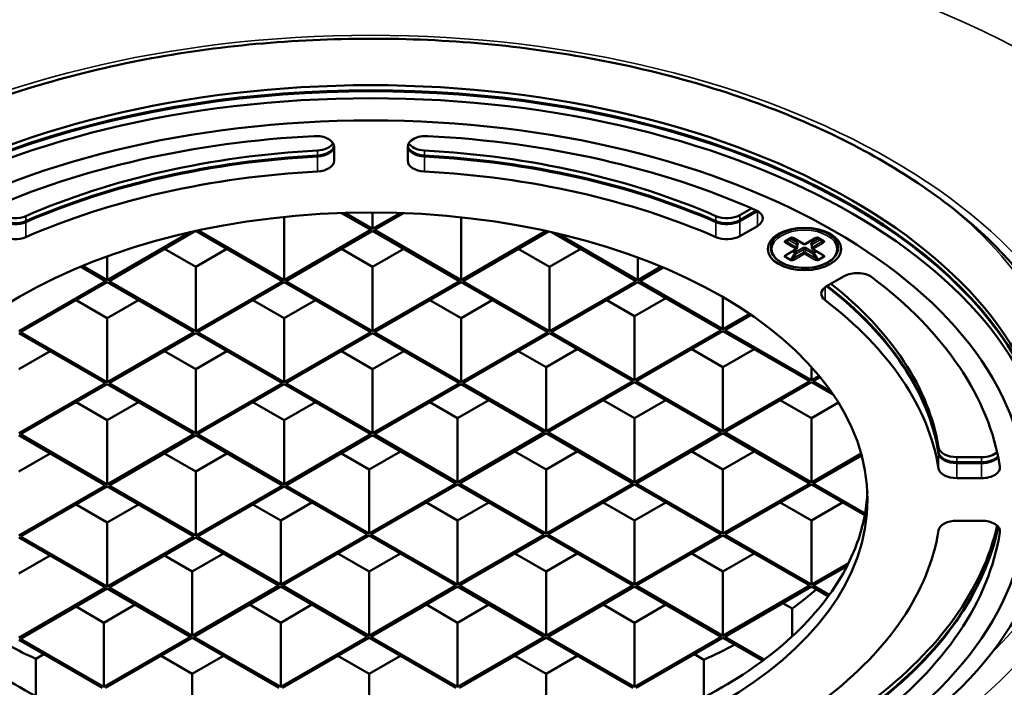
# Model space of a CAD drawing. Header units: millimetres. Extents: x 38 to 2514, y 38 to 1622.
# Tile 3 of 256: x 624 to 704, y 179 to 233. Entities that reach past the tile are written whole.
import ezdxf

# ---------------------------------------------------------------- set-up
doc = ezdxf.new("R2010")
doc.units = ezdxf.units.MM
doc.header["$LTSCALE"] = 7.692308
doc.layers.add('Visible (ISO)', color=7, linetype='Continuous', lineweight=50)
doc.layers.add('Visible Narrow (ISO)', color=7, linetype='Continuous', lineweight=35)

msp = doc.modelspace()

# ---------------------------------------------------------------- linework, layer by layer
at = {"layer": 'Visible (ISO)'}
for p, q in [((649.4495, 221.9716), (649.4495, 223.1312)), ((655.4495, 223.1312), (655.4495, 221.9716)), ((650.0623, 217.7229), (652.4495, 216.3446)), ((652.5909, 216.4262), (650.3302, 217.7315)), ((652.5909, 217.7634), (652.5909, 216.4262)), ((654.8367, 217.7229), (652.5909, 216.4262)), ((652.7323, 216.3446), (655.103, 217.7133)), ((682.5424, 217.5521), (683.4973, 218.1034)), ((682.5424, 217.1439), (683.8962, 217.9255)), ((682.5424, 217.0622), (683.9693, 217.886)), ((645.3784, 217.4044), (645.3784, 212.2621)), ((659.8034, 217.3748), (659.8034, 212.2621)), ((637.7015, 216.1581), (630.9535, 212.2621)), ((631.0949, 212.1804), (638.1606, 216.2599)), ((638.1683, 216.2615), (645.237, 212.1804)), ((645.3784, 212.2621), (638.3742, 216.306)), ((652.4495, 216.3446), (645.3784, 212.2621)), ((645.5198, 212.1804), (652.5909, 216.2629)), ((652.5909, 216.2629), (659.662, 212.1804)), ((659.8034, 212.2621), (652.7323, 216.3446)), ((666.7307, 216.2615), (659.8034, 212.2621)), ((659.9448, 212.1804), (666.9356, 216.2166)), ((667.1975, 216.1581), (674.087, 212.1804)), ((674.2284, 212.2621), (667.6675, 216.05)), ((682.5424, 215.8375), (683.9693, 216.6613)), ((686.2699, 215.4584), (686.6942, 215.7033)), ((686.9356, 215.6695), (687.7548, 215.1965)), ((687.8548, 215.1965), (688.6741, 215.6695)), ((688.9155, 215.7033), (689.3398, 215.4584)), ((638.1659, 213.3235), (635.6204, 214.7932)), ((640.7115, 214.7932), (638.1659, 213.3235)), ((652.5909, 213.3235), (650.0453, 214.7932)), ((655.1365, 214.7932), (652.5909, 213.3235)), ((667.0159, 213.3235), (664.4703, 214.7932)), ((669.5615, 214.7932), (667.0159, 213.3235)), ((685.0548, 214.8749), (685.0548, 214.9974)), ((686.3285, 214.3153), (687.1477, 214.7883)), ((687.1977, 215.1198), (687.1977, 214.8749)), ((688.4119, 215.1198), (688.4119, 214.8749)), ((688.4619, 214.7883), (689.2812, 214.3153)), ((690.5548, 214.8749), (690.5548, 214.9974)), ((630.9535, 214.1981), (630.9535, 212.2621)), ((674.2284, 214.0949), (674.2284, 212.2621)), ((628.7791, 213.3542), (630.812, 212.1804)), ((630.9535, 212.2621), (628.9439, 213.4223)), ((638.1659, 213.3235), (638.1659, 208.098)), ((652.5909, 213.3235), (652.5909, 208.098)), ((667.0159, 213.3235), (667.0159, 208.098)), ((676.1199, 213.3542), (674.2284, 212.2621)), ((674.3698, 212.1804), (676.2839, 213.2856)), ((630.812, 212.1804), (623.741, 208.098)), ((623.8824, 208.0163), (630.9535, 212.0988)), ((630.9535, 212.0988), (638.0245, 208.0163)), ((638.1659, 208.098), (631.0949, 212.1804)), ((645.237, 212.1804), (638.1659, 208.098)), ((638.3074, 208.0163), (645.3784, 212.0988)), ((645.3784, 212.0988), (652.4495, 208.0163)), ((652.5909, 208.098), (645.5198, 212.1804)), ((659.662, 212.1804), (652.5909, 208.098)), ((652.7323, 208.0163), (659.8034, 212.0988)), ((659.8034, 212.0988), (666.8745, 208.0163)), ((667.0159, 208.098), (659.9448, 212.1804)), ((674.087, 212.1804), (667.0159, 208.098)), ((667.1573, 208.0163), (674.2284, 212.0988)), ((674.2284, 212.0988), (681.0166, 208.1796)), ((681.158, 208.2613), (674.3698, 212.1804)), ((691.0403, 212.5788), (689.6135, 211.755)), ((630.9535, 209.1594), (628.4079, 210.6291)), ((633.499, 210.6291), (630.9535, 209.1594)), ((645.3784, 209.1594), (642.8328, 210.6291)), ((647.924, 210.6291), (645.3784, 209.1594)), ((659.8034, 209.1594), (657.2578, 210.6291)), ((662.349, 210.6291), (659.8034, 209.1594)), ((673.9455, 209.3227), (671.6828, 210.6291)), ((676.4911, 210.7924), (673.9455, 209.3227)), ((681.158, 210.874), (681.158, 208.2613)), ((630.9535, 209.1594), (630.9535, 203.9338)), ((645.3784, 209.1594), (645.3784, 203.9338)), ((659.8034, 209.1594), (659.8034, 203.9338)), ((673.9455, 209.3227), (673.9455, 204.0971)), ((683.3255, 209.5127), (681.158, 208.2613)), ((681.2995, 208.1796), (683.4551, 209.4242)), ((630.9535, 203.9338), (623.8824, 208.0163)), ((638.0245, 208.0163), (630.9535, 203.9338)), ((645.3784, 203.9338), (638.3074, 208.0163)), ((652.4495, 208.0163), (645.3784, 203.9338)), ((659.8034, 203.9338), (652.7323, 208.0163)), ((666.8745, 208.0163), (659.8034, 203.9338)), ((673.9455, 204.0971), (667.1573, 208.0163)), ((681.0166, 208.1796), (673.9455, 204.0971)), ((674.087, 204.0155), (681.158, 208.098)), ((681.158, 208.098), (688.2291, 204.0155)), ((688.3705, 204.0971), (681.2995, 208.1796)), ((623.741, 207.9347), (630.812, 203.8522)), ((631.0949, 203.8522), (638.1659, 207.9347)), ((638.1659, 207.9347), (645.237, 203.8522)), ((645.5198, 203.8522), (652.5909, 207.9347)), ((652.5909, 207.9347), (659.662, 203.8522)), ((659.9448, 203.8522), (667.0159, 207.9347)), ((667.0159, 207.9347), (673.8041, 204.0155)), ((626.2865, 206.465), (623.741, 204.9953)), ((638.1659, 204.9953), (635.6204, 206.465)), ((640.7115, 206.465), (638.1659, 204.9953)), ((652.5909, 204.9953), (650.0453, 206.465)), ((655.1365, 206.465), (652.5909, 204.9953)), ((666.7331, 205.1586), (664.4703, 206.465)), ((669.2786, 206.6283), (666.7331, 205.1586)), ((681.158, 205.1586), (678.6124, 206.6283)), ((683.7036, 206.6283), (681.158, 205.1586)), ((638.1659, 204.9953), (638.1659, 199.7697)), ((652.5909, 204.9953), (652.5909, 199.7697)), ((666.7331, 205.1586), (666.7331, 199.933)), ((681.158, 205.1586), (681.158, 199.933)), ((688.3705, 205.181), (688.3705, 204.0971)), ((673.8041, 204.0155), (666.7331, 199.933)), ((666.8745, 199.8513), (673.9455, 203.9338)), ((673.9455, 203.9338), (681.0166, 199.8513)), ((681.158, 199.933), (674.087, 204.0155)), ((688.2291, 204.0155), (681.158, 199.933)), ((681.2995, 199.8513), (688.3705, 203.9338)), ((688.9954, 204.4579), (688.3705, 204.0971)), ((688.3705, 203.9338), (690.1688, 202.8956)), ((688.5119, 204.0155), (689.0864, 204.3472)), ((689.9816, 203.167), (688.5119, 204.0155)), ((630.812, 203.8522), (623.741, 199.7697)), ((623.8824, 199.688), (630.9535, 203.7705)), ((630.9535, 203.7705), (638.0245, 199.688)), ((638.1659, 199.7697), (631.0949, 203.8522)), ((645.237, 203.8522), (638.1659, 199.7697)), ((638.3074, 199.688), (645.3784, 203.7705)), ((645.3784, 203.7705), (652.4495, 199.688)), ((652.5909, 199.7697), (645.5198, 203.8522)), ((659.662, 203.8522), (652.5909, 199.7697)), ((652.7323, 199.688), (659.8034, 203.7705)), ((659.8034, 203.7705), (666.5916, 199.8513)), ((666.7331, 199.933), (659.9448, 203.8522)), ((662.0661, 202.4641), (659.5206, 200.9944)), ((673.9455, 200.9944), (671.4, 202.4641)), ((676.4911, 202.4641), (673.9455, 200.9944)), ((688.3705, 200.9944), (685.8249, 202.4641)), ((630.9535, 200.8311), (628.4079, 202.3008)), ((633.499, 202.3008), (630.9535, 200.8311)), ((645.3784, 200.8311), (642.8328, 202.3008)), ((647.924, 202.3008), (645.3784, 200.8311)), ((659.5206, 200.9944), (657.2578, 202.3008)), ((690.5761, 202.2678), (688.3705, 200.9944)), ((630.9535, 200.8311), (630.9535, 195.6056)), ((645.3784, 200.8311), (645.3784, 195.6056)), ((659.5206, 200.9944), (659.5206, 195.7689)), ((673.9455, 200.9944), (673.9455, 195.7689)), ((688.3705, 200.9944), (688.3705, 195.7689)), ((623.741, 199.6064), (630.812, 195.5239)), ((630.9535, 195.6056), (623.8824, 199.688)), ((638.0245, 199.688), (630.9535, 195.6056)), ((631.0949, 195.5239), (638.1659, 199.6064)), ((638.1659, 199.6064), (645.237, 195.5239)), ((645.3784, 195.6056), (638.3074, 199.688)), ((652.4495, 199.688), (645.3784, 195.6056)), ((645.5198, 195.5239), (652.5909, 199.6064)), ((652.5909, 199.6064), (659.3791, 195.6872)), ((659.5206, 195.7689), (652.7323, 199.688)), ((666.5916, 199.8513), (659.5206, 195.7689)), ((659.662, 195.6872), (666.7331, 199.7697)), ((666.7331, 199.7697), (673.8041, 195.6872)), ((673.9455, 195.7689), (666.8745, 199.8513)), ((681.0166, 199.8513), (673.9455, 195.7689)), ((674.087, 195.6872), (681.158, 199.7697)), ((681.158, 199.7697), (688.2291, 195.6872)), ((688.3705, 195.7689), (681.2995, 199.8513)), ((626.2865, 198.1367), (623.741, 196.667)), ((638.1659, 196.667), (635.6204, 198.1367)), ((640.7115, 198.1367), (638.1659, 196.667)), ((652.3081, 196.8303), (650.0453, 198.1367)), ((654.8537, 198.3), (652.3081, 196.8303)), ((666.7331, 196.8303), (664.1875, 198.3)), ((669.2786, 198.3), (666.7331, 196.8303)), ((681.158, 196.8303), (678.6124, 198.3)), ((683.7036, 198.3), (681.158, 196.8303)), ((692.4303, 198.1128), (688.3705, 195.7689)), ((688.5119, 195.6872), (692.469, 197.9718)), ((700.2381, 197.8275), (702.2466, 197.8275)), ((652.3081, 196.8303), (652.3081, 191.6047)), ((666.7331, 196.8303), (666.7331, 191.6047)), ((681.158, 196.8303), (681.158, 191.6047)), ((700.2381, 197.4193), (702.2466, 197.4193)), ((700.2381, 197.3376), (702.2466, 197.3376)), ((638.1659, 196.667), (638.1659, 191.4414)), ((700.2381, 196.1129), (702.2466, 196.1129)), ((630.812, 195.5239), (623.741, 191.4414)), ((623.8824, 191.3598), (630.9535, 195.4423)), ((630.9535, 195.4423), (638.0245, 191.3598)), ((638.1659, 191.4414), (631.0949, 195.5239)), ((645.237, 195.5239), (638.1659, 191.4414)), ((638.3074, 191.3598), (645.3784, 195.4423)), ((645.3784, 195.4423), (652.1667, 191.5231)), ((652.3081, 191.6047), (645.5198, 195.5239)), ((659.3791, 195.6872), (652.3081, 191.6047)), ((652.4495, 191.5231), (659.5206, 195.6056)), ((659.5206, 195.6056), (666.5916, 191.5231)), ((666.7331, 191.6047), (659.662, 195.6872)), ((673.8041, 195.6872), (666.7331, 191.6047)), ((666.8745, 191.5231), (673.9455, 195.6056)), ((673.9455, 195.6056), (681.0166, 191.5231)), ((681.158, 191.6047), (674.087, 195.6872)), ((688.2291, 195.6872), (681.158, 191.6047)), ((681.2995, 191.5231), (688.3705, 195.6056)), ((688.3705, 195.6056), (692.7157, 193.0969)), ((692.7425, 193.2447), (688.5119, 195.6872)), ((630.9535, 192.5029), (628.4079, 193.9726)), ((633.499, 193.9726), (630.9535, 192.5029)), ((645.0956, 192.6662), (642.8328, 193.9726)), ((647.6412, 194.1359), (645.0956, 192.6662)), ((659.5206, 192.6662), (656.975, 194.1359)), ((662.0661, 194.1359), (659.5206, 192.6662)), ((673.9455, 192.6662), (671.4, 194.1359)), ((676.4911, 194.1359), (673.9455, 192.6662)), ((688.3705, 192.6662), (685.8249, 194.1359)), ((690.9161, 194.1359), (688.3705, 192.6662)), ((630.9535, 192.5029), (630.9535, 187.2773)), ((645.0956, 192.6662), (645.0956, 187.4406)), ((659.5206, 192.6662), (659.5206, 187.4406)), ((673.9455, 192.6662), (673.9455, 187.4406)), ((688.3705, 192.6662), (688.3705, 187.4406)), ((702.2466, 192.6488), (700.2381, 192.6488)), ((623.741, 191.2781), (630.812, 187.1957)), ((630.9535, 187.2773), (623.8824, 191.3598)), ((638.0245, 191.3598), (630.9535, 187.2773)), ((631.0949, 187.1957), (638.1659, 191.2781)), ((638.1659, 191.2781), (644.9542, 187.359)), ((645.0956, 187.4406), (638.3074, 191.3598)), ((652.1667, 191.5231), (645.0956, 187.4406)), ((645.237, 187.359), (652.3081, 191.4414)), ((652.3081, 191.4414), (659.3791, 187.359)), ((659.5206, 187.4406), (652.4495, 191.5231)), ((666.5916, 191.5231), (659.5206, 187.4406)), ((659.662, 187.359), (666.7331, 191.4414)), ((666.7331, 191.4414), (673.8041, 187.359)), ((673.9455, 187.4406), (666.8745, 191.5231)), ((681.0166, 191.5231), (673.9455, 187.4406)), ((674.087, 187.359), (681.158, 191.4414)), ((681.158, 191.4414), (688.2291, 187.359)), ((688.3705, 187.4406), (681.2995, 191.5231)), ((626.2865, 189.8084), (623.741, 188.3387)), ((637.8831, 188.502), (635.6204, 189.8084)), ((640.4287, 189.9717), (637.8831, 188.502)), ((652.3081, 188.502), (649.7625, 189.9717)), ((654.8537, 189.9717), (652.3081, 188.502)), ((666.7331, 188.502), (664.1875, 189.9717)), ((669.2786, 189.9717), (666.7331, 188.502)), ((681.158, 188.502), (678.6124, 189.9717)), ((683.7036, 189.9717), (681.158, 188.502)), ((691.3931, 189.1857), (688.3705, 187.4406)), ((688.5119, 187.359), (691.277, 188.9553)), ((637.8831, 188.502), (637.8831, 183.2765)), ((652.3081, 188.502), (652.3081, 183.2765)), ((666.7331, 188.502), (666.7331, 183.2765)), ((681.158, 188.502), (681.158, 183.2765)), ((630.812, 187.1957), (623.741, 183.1132)), ((623.8824, 183.0315), (630.9535, 187.114)), ((630.9535, 187.114), (637.7417, 183.1948)), ((637.8831, 183.2765), (631.0949, 187.1957)), ((644.9542, 187.359), (637.8831, 183.2765)), ((638.0245, 183.1948), (645.0956, 187.2773)), ((645.0956, 187.2773), (652.1667, 183.1948)), ((652.3081, 183.2765), (645.237, 187.359)), ((659.3791, 187.359), (652.3081, 183.2765)), ((652.4495, 183.1948), (659.5206, 187.2773)), ((659.5206, 187.2773), (666.5916, 183.1948)), ((666.7331, 183.2765), (659.662, 187.359)), ((673.8041, 187.359), (666.7331, 183.2765)), ((666.8745, 183.1948), (673.9455, 187.2773)), ((673.9455, 187.2773), (681.0166, 183.1948)), ((681.158, 183.2765), (674.087, 187.359)), ((688.2291, 187.359), (681.158, 183.2765)), ((681.2995, 183.1948), (688.3705, 187.2773)), ((688.3705, 187.2773), (689.7419, 186.4855)), ((689.8256, 186.6005), (688.5119, 187.359)), ((630.6706, 184.3379), (628.4079, 185.6443)), ((633.2162, 185.8076), (630.6706, 184.3379)), ((645.0956, 184.3379), (642.55, 185.8076)), ((647.6412, 185.8076), (645.0956, 184.3379)), ((659.5206, 184.3379), (656.975, 185.8076)), ((662.0661, 185.8076), (659.5206, 184.3379)), ((673.9455, 184.3379), (671.4, 185.8076)), ((676.4911, 185.8076), (673.9455, 184.3379)), ((686.0371, 185.9301), (686.8075, 185.4853)), ((686.8075, 185.4853), (686.8075, 183.2258)), ((630.6706, 184.3379), (630.6706, 179.1123)), ((645.0956, 184.3379), (645.0956, 179.1123)), ((659.5206, 184.3379), (659.5206, 179.1123)), ((673.9455, 184.3379), (673.9455, 179.1123)), ((637.7417, 183.1948), (630.6706, 179.1123)), ((630.812, 179.0307), (637.8831, 183.1132)), ((637.8831, 183.1132), (644.9542, 179.0307)), ((645.0956, 179.1123), (638.0245, 183.1948)), ((652.1667, 183.1948), (645.0956, 179.1123)), ((645.237, 179.0307), (652.3081, 183.1132)), ((652.3081, 183.1132), (659.3791, 179.0307)), ((659.5206, 179.1123), (652.4495, 183.1948)), ((666.5916, 183.1948), (659.5206, 179.1123)), ((659.662, 179.0307), (666.7331, 183.1132)), ((666.7331, 183.1132), (673.8041, 179.0307)), ((673.9455, 179.1123), (666.8745, 183.1948)), ((681.0166, 183.1948), (673.9455, 179.1123)), ((674.087, 179.0307), (681.158, 183.1132)), ((681.158, 183.1132), (684.4038, 181.2392)), ((684.5272, 181.3313), (681.2995, 183.1948)), ((623.741, 182.9499), (630.5292, 179.0307)), ((630.6706, 179.1123), (623.8824, 183.0315)), ((625.7916, 181.7659), (625.13, 181.384)), ((637.8831, 180.1738), (635.3375, 181.6435)), ((640.4287, 181.6435), (637.8831, 180.1738)), ((652.3081, 180.1738), (649.7625, 181.6435)), ((654.8537, 181.6435), (652.3081, 180.1738)), ((666.7331, 180.1738), (664.1875, 181.6435)), ((669.2786, 181.6435), (666.7331, 180.1738)), ((678.8246, 181.7659), (679.6116, 181.3116)), ((625.13, 181.384), (625.13, 178.3439)), ((679.6116, 181.3116), (679.6116, 178.2613)), ((637.8831, 180.1738), (637.8831, 174.9482)), ((652.3081, 180.1738), (652.3081, 174.9482)), ((666.7331, 180.1738), (666.7331, 174.9482))]:
    msp.add_line(p, q, dxfattribs=at)
for centre, start, end in [((687.8048, 215.2831), 240, 300), ((687.0977, 214.8749), 300, 0), ((688.5119, 214.8749), 180, 240)]:
    msp.add_arc(centre, 0.1, start, end, dxfattribs=at)
for centre, major_axis, ratio, start_param, end_param in [((652.4495, 201.5048), (-91.8592, 0), 0.5773503, 3.5262374, 5.8985406), ((652.4495, 195.6872), (-55.5, 0), 0.5773503, 3.1403186, 6.2844594), ((652.4495, 196.0955), (-55.5, 0), 0.5773503, 3.1415927, 6.2831853), ((652.4495, 195.6056), (55.5, 0), 0.5773503, 0, 3.1415927), ((647.9495, 223.1312), (1.5, 0), 0.5773503, 0, 1.6609183), ((656.9495, 223.1312), (-1.5, 0), 0.5773503, 4.622267, 6.2831853), ((652.4495, 194.3808), (-51.5, 0), 0.5773503, 4.8025109, 5.3674182), ((647.9495, 223.6862), (1.5, 0), 0.5773503, 4.8062769, 5.9569783), ((647.9495, 223.278), (1.5, 0), 0.5773503, 4.8062769, 6.1983334), ((656.9495, 223.278), (-1.5, 0), 0.5773503, 0.0848519, 1.4769085), ((656.9495, 223.6862), (-1.5, 0), 0.5773503, 0.326207, 1.4769085), ((652.4495, 194.3808), (-51.5, 0), 0.5773503, 4.0573598, 4.622267), ((652.4495, 196.0955), (46.5, 0), 0.5773503, 1.6646842, 2.2203605), ((652.4495, 195.6872), (46.5, 0), 0.5773503, 1.6646842, 2.2203605), ((647.9495, 223.1963), (1.5, 0), 0.5773503, 4.8062769, 6.2455668), ((656.9495, 223.1963), (-1.5, 0), 0.5773503, 0.0376186, 1.4769085), ((652.4495, 196.0955), (46.5, 0), 0.5773503, 0.9212322, 1.4769085), ((652.4495, 195.6872), (46.5, 0), 0.5773503, 0.9212322, 1.4769085), ((652.4495, 195.6056), (-46.5, 0), 0.5773503, 4.8062769, 5.3619532), ((647.9495, 221.9716), (1.5, 0), 0.5773503, 4.8062769, 6.2831853), ((656.9495, 221.9716), (-1.5, 0), 0.5773503, 0, 1.4769085), ((652.4495, 195.6056), (-46.5, 0), 0.5773503, 4.0628248, 4.6185011), ((652.4495, 194.3808), (-46.5, 0), 0.5773503, 4.8062769, 5.3619532), ((652.4495, 194.3808), (-46.5, 0), 0.5773503, 4.0628248, 4.6185011), ((682.9086, 217.2736), (1.5, 0), 0.5773503, 5.4977871, 7.1989525), ((623.4172, 218.1645), (1.5, 0), 0.5773503, 3.9269908, 5.3619532), ((623.4172, 217.7562), (1.5, 0), 0.5773503, 3.9269908, 5.3619532), ((623.4172, 217.6746), (1.5, 0), 0.5773503, 3.9269908, 5.3619532), ((681.4818, 218.1645), (1.5, 0), 0.5773503, 4.0628248, 5.4977871), ((681.4818, 217.7562), (1.5, 0), 0.5773503, 4.0628248, 5.4977871), ((681.4818, 217.6746), (1.5, 0), 0.5773503, 4.0628248, 5.4977871), ((623.4172, 216.4499), (-1.5, 0), 0.5773503, 0.7853982, 2.2203605), ((681.4818, 216.4499), (-1.5, 0), 0.5773503, 0.9212322, 2.3561945), ((686.6442, 215.7899), (0.05, -0.0866), 0.5773666, 6.2828574, 6.2831422), ((692.101, 211.9664), (1.5, 0), 0.5773503, 0.6550292, 2.3561945), ((652.4495, 194.3808), (51.5, 0), 0.5773503, 0.0901219, 0.6550292), ((690.6742, 211.1426), (-1.5, 0), 0.5773503, 5.4977871, 6.9327495), ((652.4495, 195.6056), (46.5, 0), 0.5773503, 0.0938879, 0.6451524), ((652.4495, 195.6872), (46.5, 0), 0.5773503, 0.0938879, 0.6429817), ((652.4495, 196.0955), (46.5, 0), 0.5773503, 0.0938879, 0.6321104), ((652.4495, 194.3808), (46.5, 0), 0.5773503, 0.0938879, 0.6495642), ((700.2381, 198.6935), (-1.5, 0), 0.5773503, 0.0938879, 1.5707963), ((700.2381, 198.2853), (-1.5, 0), 0.5773503, 0.0938879, 1.5707963), ((700.2381, 198.2036), (-1.5, 0), 0.5773503, 0.0938879, 1.5707963), ((702.2466, 198.6935), (1.5, 0), 0.5773503, 4.712389, 5.7209764), ((702.2466, 198.2853), (1.5, 0), 0.5773503, 4.712389, 5.8191716), ((702.2466, 198.2036), (1.5, 0), 0.5773503, 4.712389, 5.8396043), ((700.2381, 196.9789), (-1.5, 0), 0.5773503, 0.0938879, 1.5707963), ((702.2466, 196.9789), (1.5, 0), 0.5773503, 4.712389, 6.3733073), ((652.4495, 195.6056), (40.5, 0), 0.5773503, 6.1820458, 6.2569932), ((652.4495, 201.4843), (40.5, 0), 0.5773503, 5.9627747, 5.9638614), ((652.4495, 195.6056), (40.5, 0), 0.5773503, 6.0050569, 6.1756894), ((652.4495, 195.6056), (40.5, 0), 0.5773503, 6.1756894, 6.1820458), ((652.4495, 196.0955), (51.5, 0), 0.5773503, 5.6281561, 6.1533007), ((652.4495, 195.6872), (51.5, 0), 0.5773503, 5.6281561, 6.1646276), ((652.4495, 195.6056), (51.5, 0), 0.5773503, 5.6281561, 6.1668541), ((700.2381, 191.7827), (-1.5, 0), 0.5773503, 4.712389, 6.1892974), ((702.2466, 191.7827), (1.5, 0), 0.5773503, 6.1930634, 7.8539816), ((652.4495, 194.3808), (46.5, 0), 0.5773503, 5.6336211, 6.1892974), ((652.4495, 194.3808), (51.5, 0), 0.5773503, 5.6281561, 6.1930634), ((652.4495, 195.6056), (40.5, 0), 0.5773503, 5.8878504, 5.9947967), ((652.4495, 195.6056), (40.5, 0), 0.5773503, 5.9947967, 6.0050569), ((652.4495, 195.6056), (40.5, 0), 0.5773503, 5.6265376, 5.8825169), ((652.4495, 201.0761), (43.7, 0), 0.5773503, 5.6170629, 5.693543), ((652.4495, 195.6056), (40.5, 0), 0.5773503, 5.8825169, 5.8878504), ((652.4495, 201.0761), (43.7, 0), 0.5773503, 3.9704828, 4.0370527), ((652.4495, 201.0761), (43.7, 0), 0.5773503, 5.3831195, 5.4588757), ((652.4495, 195.6056), (40.5, 0), 0.5773503, 3.8081931, 4.0457886), ((652.4495, 195.6056), (40.5, 0), 0.5773503, 5.3740146, 5.6215597), ((652.4495, 195.6056), (40.5, 0), 0.5773503, 5.6215597, 5.6265376)]:
    msp.add_ellipse(centre, major_axis=major_axis, ratio=ratio, start_param=start_param, end_param=end_param, dxfattribs=at)
for centre, major_axis in [((652.4495, 195.034), (55.5, 0)), ((652.4495, 194.3808), (-53.5, 0)), ((652.4495, 194.3808), (-40.5, 0)), ((687.8048, 214.7932), (-3, 0))]:
    msp.add_ellipse(centre, major_axis=major_axis, ratio=0.5773503, dxfattribs=at)
for points, knots in [([(593.9495, 198.7899), (593.9495, 202.3949), (595.0057, 206.0094), (599.1389, 212.809), (602.1353, 215.9963), (609.7307, 221.6362), (614.2872, 224.1011), (624.5464, 228.1008), (630.2464, 229.6354), (642.2228, 231.6087), (648.4984, 232.0447), (660.9769, 231.766), (667.1778, 231.0505), (678.859, 228.5461), (684.3382, 226.7587), (694.01, 222.3158), (698.2029, 219.663), (704.9094, 213.7913), (707.4144, 210.5754), (710.2934, 204.4821), (710.9495, 201.6343), (710.9495, 198.7899)], [2.3561945, 2.3561945, 2.3561945, 2.3561945, 2.6937135, 2.6937135, 3.0170802, 3.0170802, 3.3330661, 3.3330661, 3.6489967, 3.6489967, 3.9656561, 3.9656561, 4.2825499, 4.2825499, 4.5990622, 4.5990622, 4.9148197, 4.9148197, 5.2314821, 5.2314821, 5.4977871, 5.4977871, 5.4977871, 5.4977871]), ([(567.0925, 221.1059), (563.3685, 215.7947), (561.1039, 210.1017), (559.8054, 198.6595), (560.7187, 192.9237), (565.5538, 181.9045), (569.4974, 176.6264), (580.0482, 167.0118), (586.6931, 162.689), (601.9865, 155.4777), (610.6369, 152.5935), (629.0523, 148.5548), (638.813, 147.3995), (658.4636, 146.9283), (668.3499, 147.6115), (687.2598, 150.749), (696.2799, 153.2032), (712.5505, 159.6477), (719.797, 163.638), (731.7695, 172.7733), (736.4964, 177.9178), (742.8831, 188.8199), (744.5693, 194.573), (744.7269, 206.0201), (743.2478, 211.7017), (739.5684, 218.4423), (738.7322, 219.7857), (737.8065, 221.1059)], [3.5423461, 3.5423461, 3.5423461, 3.5423461, 3.8615633, 3.8615633, 4.1751043, 4.1751043, 4.4917297, 4.4917297, 4.812938, 4.812938, 5.1347612, 5.1347612, 5.456278, 5.456278, 5.7776265, 5.7776265, 6.0990758, 6.0990758, 6.4208324, 6.4208324, 6.7424404, 6.7424404, 7.0606318, 7.0606318, 7.3738793, 7.3738793, 7.4532282, 7.4532282, 7.4532282, 7.4532282]), ([(686.9356, 215.6695), (686.9168, 215.6804), (686.8939, 215.6906), (686.8561, 215.7026), (686.843, 215.706), (686.8172, 215.7113), (686.8045, 215.7132), (686.7812, 215.7155), (686.7706, 215.716), (686.7522, 215.7158), (686.7443, 215.7154), (686.7312, 215.714), (686.7259, 215.7132), (686.7173, 215.7115), (686.7138, 215.7107), (686.708, 215.7091), (686.7057, 215.7083), (686.7001, 215.7063), (686.6973, 215.705), (686.6949, 215.7038), (686.6945, 215.7035), (686.6942, 215.7033)], [0, 0, 0, 0, 0.009054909, 0.009054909, 0.013500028, 0.013500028, 0.017443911, 0.017443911, 0.020622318, 0.020622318, 0.02297412, 0.02297412, 0.024649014, 0.024649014, 0.025869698, 0.025869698, 0.026837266, 0.026837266, 0.028416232, 0.028416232, 0.028790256, 0.028790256, 0.028790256, 0.028790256]), ([(688.9155, 215.7033), (688.9142, 215.7041), (688.9121, 215.7052), (688.9068, 215.7074), (688.9035, 215.7085), (688.896, 215.7107), (688.8916, 215.7117), (688.8812, 215.7136), (688.8749, 215.7145), (688.8602, 215.7157), (688.8515, 215.716), (688.8309, 215.7157), (688.8188, 215.7147), (688.7907, 215.7112), (688.7747, 215.7079), (688.7391, 215.6986), (688.7199, 215.6917), (688.6925, 215.6795), (688.6829, 215.6746), (688.6741, 215.6695)], [0, 0, 0, 0, 0.001409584, 0.001409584, 0.002816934, 0.002816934, 0.004328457, 0.004328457, 0.006262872, 0.006262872, 0.008837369, 0.008837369, 0.012453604, 0.012453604, 0.017569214, 0.017569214, 0.024580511, 0.024580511, 0.02880006, 0.02880006, 0.02880006, 0.02880006]), ([(690.5548, 214.8749), (690.5548, 214.7053), (690.5103, 214.5361), (690.3374, 214.212), (690.206, 214.0577), (689.8664, 213.7776), (689.6553, 213.6531), (689.1776, 213.4497), (688.9109, 213.3711), (688.3499, 213.2675), (688.056, 213.2425), (687.4697, 213.2477), (687.1775, 213.278), (686.6233, 213.3913), (686.3613, 213.4743), (685.8935, 213.6862), (685.6877, 213.8153), (685.3556, 214.1083), (685.2287, 214.2723), (685.0873, 214.5852), (685.0548, 214.73), (685.0548, 214.8749)], [0.7853982, 0.7853982, 0.7853982, 0.7853982, 1.0840974, 1.0840974, 1.3960155, 1.3960155, 1.7207133, 1.7207133, 2.046761, 2.046761, 2.3717794, 2.3717794, 2.696378, 2.696378, 3.0214807, 3.0214807, 3.3475972, 3.3475972, 3.6717047, 3.6717047, 3.9269908, 3.9269908, 3.9269908, 3.9269908]), ([(687.2013, 215.134), (687.2013, 215.134), (687.2011, 215.1337), (687.2003, 215.1323), (687.1995, 215.1306), (687.1982, 215.1259), (687.1977, 215.1229), (687.1977, 215.1198)], [5.0928775, 5.0928775, 5.0928775, 5.0928775, 5.18362788, 5.18362788, 5.34070751, 5.34070751, 5.49778714, 5.49778714, 5.49778714, 5.49778714]), ([(688.4119, 215.1198), (688.4119, 215.1229), (688.4115, 215.1259), (688.4102, 215.1306), (688.4094, 215.1323), (688.4086, 215.1337), (688.4084, 215.134), (688.4084, 215.134)], [2.35619449, 2.35619449, 2.35619449, 2.35619449, 2.51327412, 2.51327412, 2.67035376, 2.67035376, 2.76110414, 2.76110414, 2.76110414, 2.76110414]), ([(686.3285, 214.3153), (686.3098, 214.3045), (686.2945, 214.2925), (686.2804, 214.2775), (686.2771, 214.2729), (686.2756, 214.2702)], [0, 0, 0, 0, 0.008986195, 0.008986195, 0.013642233, 0.013642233, 0.013642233, 0.013642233]), ([(689.3341, 214.2702), (689.3326, 214.2729), (689.3294, 214.2774), (689.3192, 214.2882), (689.3118, 214.2947), (689.2965, 214.3059), (689.2892, 214.3107), (689.2812, 214.3153)], [0, 0, 0, 0, 0.004609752, 0.004609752, 0.009845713, 0.009845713, 0.013679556, 0.013679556, 0.013679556, 0.013679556])]:
    msp.add_open_spline(points, degree=3, knots=knots, dxfattribs=at)
at = {"layer": 'Visible Narrow (ISO)'}
for p, q in [((648.0901, 222.4158), (648.0901, 222.824)), ((656.8089, 222.4158), (656.8089, 222.824)), ((648.0901, 221.1094), (648.0901, 222.3341)), ((656.8089, 221.1094), (656.8089, 222.3341)), ((683.9693, 216.6613), (683.9693, 217.886)), ((624.3245, 217.0666), (624.3245, 217.4748)), ((624.3245, 215.7602), (624.3245, 216.9849)), ((680.5745, 217.0666), (680.5745, 217.4748)), ((680.5745, 215.7602), (680.5745, 216.9849)), ((682.5424, 217.1439), (682.5424, 217.5521)), ((682.5424, 215.8375), (682.5424, 217.0622)), ((686.2199, 215.4633), (686.6442, 215.7083)), ((687.0977, 214.7932), (686.2785, 215.2662)), ((686.3492, 215.3887), (686.5613, 215.5112)), ((687.1684, 214.9157), (686.3492, 215.3887)), ((687.1684, 215.1607), (686.5613, 215.5112)), ((686.632, 215.6336), (686.7741, 215.7157)), ((687.2392, 215.2831), (686.632, 215.6336)), ((686.9856, 215.6745), (687.8048, 215.2015)), ((687.8048, 215.2015), (688.6241, 215.6745)), ((688.9776, 215.6336), (688.3705, 215.2831)), ((689.0483, 215.5112), (688.4412, 215.1607)), ((689.2605, 215.3887), (688.4412, 214.9157)), ((689.3312, 215.2662), (688.5119, 214.7932)), ((688.8356, 215.7157), (688.9776, 215.6336)), ((688.9655, 215.7083), (689.3898, 215.4633)), ((689.0483, 215.5112), (689.2605, 215.3887)), ((686.2785, 214.3202), (687.0977, 214.7932)), ((686.6942, 213.931), (687.0063, 214.4716)), ((687.0063, 214.4716), (686.8028, 214.5891)), ((687.0563, 214.5244), (686.8735, 214.6299)), ((687.7341, 214.5075), (686.9149, 214.0345)), ((686.9149, 214.0345), (687.127, 214.4019)), ((687.8048, 214.385), (686.9856, 213.912)), ((687.127, 214.4019), (687.0063, 214.4716)), ((687.6634, 214.8749), (687.0563, 214.5244)), ((687.7341, 214.7524), (687.127, 214.4019)), ((687.1684, 215.1607), (687.1684, 214.9157)), ((687.1977, 215.0959), (687.2392, 215.1198)), ((687.7341, 214.7524), (687.7341, 214.5075)), ((688.6241, 213.912), (687.8048, 214.385)), ((687.8755, 214.7524), (687.8755, 214.5075)), ((688.4827, 214.4019), (687.8755, 214.7524)), ((688.6948, 214.0345), (687.8755, 214.5075)), ((688.5534, 214.5244), (687.9463, 214.8749)), ((688.3705, 215.1198), (688.4119, 215.0959)), ((688.4412, 215.1607), (688.4412, 214.9157)), ((688.6034, 214.4716), (688.4827, 214.4019)), ((688.4827, 214.4019), (688.6948, 214.0345)), ((688.5119, 214.7932), (689.3312, 214.3202)), ((688.7362, 214.6299), (688.5534, 214.5244)), ((688.8069, 214.5891), (688.6034, 214.4716)), ((688.6034, 214.4716), (688.9155, 213.931)), ((686.6442, 213.8782), (686.2199, 214.1231)), ((686.3613, 214.3343), (686.2699, 214.1759)), ((686.6942, 213.931), (686.2699, 214.1759)), ((689.3398, 214.1759), (688.9155, 213.931)), ((689.3898, 214.1231), (688.9655, 213.8782)), ((689.3398, 214.1759), (689.2483, 214.3343)), ((689.4797, 210.6188), (689.4797, 211.6664)), ((698.7447, 198.2041), (698.7447, 198.6124)), ((698.7447, 196.8977), (698.7447, 198.1225)), ((700.2381, 197.4193), (700.2381, 197.8275)), ((702.2466, 197.4193), (702.2466, 197.8275)), ((700.2381, 196.1129), (700.2381, 197.3376)), ((702.2466, 196.1129), (702.2466, 197.3376)), ((703.7405, 191.7048), (703.7405, 191.8607))]:
    msp.add_line(p, q, dxfattribs=at)
for centre, major_axis, ratio, start_param, end_param in [((652.4495, 201.1566), (-92.0855, 0), 0.5773503, 3.5262374, 5.8985406), ((652.4495, 199.3615), (57.5, 0), 0.5773503, 0, 0.5947185), ((687.8048, 214.8749), (2.75, 0), 0.5773503, 0, 3.1415927), ((687.8048, 214.9974), (-2.75, 0), 0.5773503, 5.5422673, 6.2831853), ((687.8048, 214.9974), (2.75, 0), 0.5773503, 0, 0.740918), ((686.2199, 215.545), (0.05, -0.0866), 0.5773503, 5.4977871, 6.2831853), ((686.2785, 215.3479), (0.05, 0.0866), 0.5773527, 3.9270134, 5.4977895), ((686.632, 215.552), (-0.05, 0.0866), 0.8164966, 0, 1.5707963), ((686.632, 215.552), (-0.05, -0.0866), 0.5773503, 3.9269908, 5.4977871), ((686.632, 215.552), (-0.05, 0.0866), 0.5773503, 5.4977871, 6.2831853), ((686.8441, 215.5929), (0.2425, -0.0649), 0.51748, 1.0925354, 2.6639733), ((686.6442, 215.7899), (0.05, -0.0866), 0.5773666, 5.4977409, 6.2828574), ((686.9856, 215.7561), (-0.05, -0.0866), 0.5773503, 0.0000336, 0.7853982), ((687.2392, 215.2015), (-0.05, -0.0866), 0.5773503, 3.9269908, 5.4977871), ((687.0977, 215.2015), (0.2, 0), 0.5773503, 5.4977871, 7.0685835), ((687.8048, 215.2831), (-0.05, -0.0866), 0.5773503, 0, 0.7853982), ((687.8048, 215.2831), (0.05, -0.0866), 0.5773503, 5.4977871, 6.2831853), ((688.5119, 215.2015), (-0.2, 0), 0.5773503, 5.4977871, 7.0685835), ((688.3705, 215.2015), (0.05, -0.0866), 0.5773503, 0.7853982, 2.3561945), ((688.6241, 215.7561), (0.05, -0.0866), 0.5773478, 5.4978097, 6.2831689), ((688.9655, 215.7899), (-0.05, -0.0866), 0.5773503, 0.0003233, 0.7853982), ((688.9776, 215.552), (0.05, 0.0866), 0.5773503, 0, 0.7853982), ((688.9776, 215.552), (0.05, -0.0866), 0.5773503, 0.7853982, 2.3561945), ((688.9776, 215.552), (0.05, 0.0866), 0.8164966, 4.712389, 6.2831852), ((689.1895, 215.4295), (0.1661, 0.0095), 0.2957978, 5.1370594, 6.7063726), ((689.3312, 215.3479), (-0.05, 0.0866), 0.5773503, 0.7853982, 2.3561945), ((689.1899, 215.3479), (0.2424, 0.065), 0.5178382, 5.189532, 6.7609699), ((689.3898, 215.545), (-0.05, -0.0866), 0.577334, 0.0000149, 0.7854161), ((687.0563, 214.4427), (-0.05, -0.0866), 0.5773503, 3.9269908, 4.712389), ((687.0563, 214.4427), (0.05, -0.0866), 0.5773503, 0.7853982, 2.3561945), ((687.0977, 214.8749), (0.05, 0.0866), 0.5773503, 3.9269908, 5.4977871), ((687.0977, 214.8749), (0.05, -0.0866), 0.5773503, 5.4977871, 6.2831853), ((687.0977, 215.1198), (0.1, 0), 0.5773503, 0, 0.7853982), ((687.0977, 214.8749), (0.1, 0), 0.5773503, 0, 0.7853982), ((687.2392, 215.0382), (-0.05, 0.0866), 0.5773503, 5.4977871, 6.1029539), ((687.8048, 214.7932), (-0.2, 0), 0.5773503, 3.9269908, 5.4977871), ((687.6634, 214.7932), (0.05, -0.0866), 0.5773503, 0.7853982, 2.3561945), ((687.8048, 214.7116), (-0.1, 0), 0.5773503, 3.9269908, 5.4977871), ((687.8048, 214.4666), (-0.1, 0), 0.5773503, 3.9269908, 5.4977871), ((687.8048, 214.4666), (-0.05, 0.0866), 0.5773503, 0.7853982, 2.3561945), ((687.8048, 214.4666), (0.05, 0.0866), 0.5773503, 3.9269908, 5.4977871), ((687.9463, 214.7932), (-0.05, -0.0866), 0.5773503, 3.9269908, 5.4977871), ((688.3705, 215.0382), (0.05, 0.0866), 0.5773503, 0.1802314, 0.7853982), ((688.5119, 215.1198), (-0.1, 0), 0.5773503, 5.4977871, 6.2831853), ((688.5119, 214.8749), (-0.1, 0), 0.5773503, 5.4977871, 6.2831853), ((688.5119, 214.8749), (-0.05, 0.0866), 0.5773503, 0.7853982, 2.3561945), ((688.5119, 214.8749), (-0.05, -0.0866), 0.5773503, 0, 0.7853982), ((688.5534, 214.4427), (-0.05, -0.0866), 0.5773503, 3.9269908, 5.4977871), ((688.5534, 214.4427), (0.05, -0.0866), 0.5773503, 1.5707963, 2.3561945), ((686.4197, 214.2386), (0.2424, 0.065), 0.5178216, 2.0479453, 3.6193831), ((686.2199, 214.2048), (0.05, 0.0866), 0.577334, 3.9269446, 4.7123459), ((686.4202, 214.3204), (0.158, 0.1382), 0.3716504, 2.3129915, 3.2673763), ((686.2785, 214.4019), (0.05, -0.0866), 0.5773503, 5.4977871, 6.2831853), ((686.6442, 213.9598), (0.05, 0.0866), 0.5773503, 3.9269908, 4.712389), ((686.9856, 213.9936), (-0.05, 0.0866), 0.5773478, 0.7854, 2.3561761), ((688.6241, 213.9936), (0.05, 0.0866), 0.5773503, 3.9269908, 5.4977871), ((688.7655, 213.9935), (0.2425, -0.0649), 0.5174916, 4.2341222, 5.8055601), ((688.7654, 214.0755), (-0.1578, 0.1383), 0.371877, 1.4463652, 3.0156784), ((688.9655, 213.9598), (-0.05, 0.0866), 0.5773666, 1.5708112, 2.3562124), ((689.3312, 214.4019), (-0.05, -0.0866), 0.5773527, 6.2831729, 7.0685651), ((689.3898, 214.2048), (-0.05, 0.0866), 0.5773503, 1.5707963, 2.3561945), ((652.4495, 198.7899), (58.5, 0), 0.5773503, 5.7538802, 6.2831853)]:
    msp.add_ellipse(centre, major_axis=major_axis, ratio=ratio, start_param=start_param, end_param=end_param, dxfattribs=at)
for centre, major_axis in [((652.4495, 200.0398), (-91.6402, 0)), ((652.4495, 197.5652), (78.5, 0)), ((652.4495, 197.5652), (-60, 0)), ((687.8048, 214.7932), (-2.65, 0))]:
    msp.add_ellipse(centre, major_axis=major_axis, ratio=0.5773503, dxfattribs=at)
for points in [[(686.2785, 215.2662), (686.2621, 215.2757), (686.2341, 215.2951), (686.204, 215.3244), (686.1846, 215.3531), (686.1749, 215.3805), (686.1743, 215.4061), (686.1824, 215.4292), (686.1977, 215.4483), (686.2119, 215.4587), (686.2199, 215.4633)], [(688.6241, 215.6745), (688.6405, 215.6839), (688.6741, 215.7001), (688.7249, 215.7175), (688.7746, 215.7287), (688.8221, 215.7343), (688.8663, 215.7346), (688.9063, 215.7299), (688.9394, 215.7211), (688.9574, 215.7129), (688.9655, 215.7083)], [(686.9856, 213.912), (686.9692, 213.9025), (686.9356, 213.8864), (686.8848, 213.869), (686.8351, 213.8578), (686.7876, 213.8522), (686.7434, 213.8519), (686.7034, 213.8565), (686.6703, 213.8653), (686.6523, 213.8735), (686.6442, 213.8782)], [(689.3312, 214.3202), (689.3476, 214.3108), (689.3756, 214.2914), (689.4056, 214.2621), (689.4251, 214.2334), (689.4348, 214.2059), (689.4354, 214.1804), (689.4272, 214.1573), (689.412, 214.1382), (689.3978, 214.1278), (689.3898, 214.1231)]]:
    msp.add_open_spline(points, degree=3, dxfattribs=at)
for points, knots in [([(686.3492, 215.3887), (686.3437, 215.3898), (686.3384, 215.3909), (686.3274, 215.3935), (686.3217, 215.395), (686.3109, 215.3981), (686.3058, 215.3997), (686.2976, 215.4027), (686.2943, 215.4039), (686.2861, 215.4073), (686.2817, 215.4095), (686.2759, 215.4126), (686.2743, 215.4136), (686.2686, 215.4171), (686.2652, 215.4197), (686.2618, 215.4229), (686.2613, 215.4235), (686.2584, 215.4266), (686.2567, 215.4291), (686.2553, 215.4321), (686.2552, 215.4325), (686.2549, 215.4332), (686.2549, 215.4334), (686.2542, 215.4356), (686.254, 215.4376), (686.2542, 215.4406), (686.2545, 215.4417), (686.2548, 215.4429), (686.2549, 215.4431), (686.2556, 215.4451), (686.2566, 215.4469), (686.2586, 215.4494), (686.2593, 215.4502), (686.2605, 215.4515), (686.261, 215.4519), (686.2638, 215.4545), (686.2667, 215.4565), (686.2699, 215.4584)], [0, 0, 0, 0, 0.0562544, 0.0562544, 0.125, 0.125, 0.1964756, 0.1964756, 0.25, 0.25, 0.3367987, 0.3367987, 0.375, 0.375, 0.4771227, 0.4771227, 0.5, 0.5, 0.5984566, 0.5984566, 0.6174518, 0.6174518, 0.625, 0.625, 0.7051111, 0.7051111, 0.75, 0.75, 0.7577595, 0.7577595, 0.8372388, 0.8372388, 0.875, 0.875, 0.8980939, 0.8980939, 1, 1, 1, 1]), ([(686.9149, 214.0345), (686.9094, 214.0292), (686.9038, 214.0241), (686.8916, 214.0132), (686.8849, 214.0075), (686.8714, 213.9966), (686.8645, 213.9914), (686.8528, 213.9828), (686.8478, 213.9793), (686.8349, 213.9705), (686.8271, 213.9656), (686.8161, 213.9591), (686.8128, 213.9572), (686.8007, 213.9505), (686.7922, 213.9462), (686.7823, 213.9417), (686.7805, 213.9409), (686.771, 213.9369), (686.7636, 213.9341), (686.7553, 213.9315), (686.754, 213.9311), (686.7521, 213.9306), (686.7516, 213.9304), (686.7455, 213.9287), (686.7403, 213.9276), (686.7326, 213.9263), (686.7299, 213.9259), (686.7269, 213.9257), (686.7265, 213.9256), (686.7216, 213.9252), (686.7175, 213.9252), (686.7119, 213.9256), (686.7101, 213.9258), (686.7075, 213.9263), (686.7065, 213.9265), (686.7012, 213.9276), (686.6974, 213.9291), (686.6942, 213.931)], [0, 0, 0, 0, 0.0562544, 0.0562544, 0.125, 0.125, 0.1964756, 0.1964756, 0.25, 0.25, 0.3367987, 0.3367987, 0.375, 0.375, 0.4771227, 0.4771227, 0.5, 0.5, 0.5984566, 0.5984566, 0.6174518, 0.6174518, 0.625, 0.625, 0.7051111, 0.7051111, 0.75, 0.75, 0.7577595, 0.7577595, 0.8372388, 0.8372388, 0.875, 0.875, 0.8980939, 0.8980939, 1, 1, 1, 1]), ([(689.3341, 214.2702), (689.3351, 214.2686), (689.336, 214.2669), (689.3411, 214.2577), (689.3445, 214.2505), (689.3478, 214.2422), (689.3484, 214.2407), (689.3513, 214.2328), (689.353, 214.2268), (689.3543, 214.2202), (689.3545, 214.2191), (689.3547, 214.2176), (689.3548, 214.2172), (689.3555, 214.2124), (689.3557, 214.2083), (689.3554, 214.2025), (689.3552, 214.2004), (689.3548, 214.1982), (689.3548, 214.1979), (689.3541, 214.1943), (689.3531, 214.1913), (689.3511, 214.1873), (689.3504, 214.1861), (689.3492, 214.1843), (689.3487, 214.1837), (689.3458, 214.1802), (689.343, 214.1778), (689.3398, 214.1759)], [0.35259767, 0.35259767, 0.35259767, 0.35259767, 0.375, 0.375, 0.47712271, 0.47712271, 0.5, 0.5, 0.59845659, 0.59845659, 0.61745179, 0.61745179, 0.625, 0.625, 0.70511107, 0.70511107, 0.75, 0.75, 0.75775952, 0.75775952, 0.83723882, 0.83723882, 0.875, 0.875, 0.89809387, 0.89809387, 1, 1, 1, 1])]:
    msp.add_open_spline(points, degree=3, knots=knots, dxfattribs=at)

doc.saveas('drawing.dxf')
